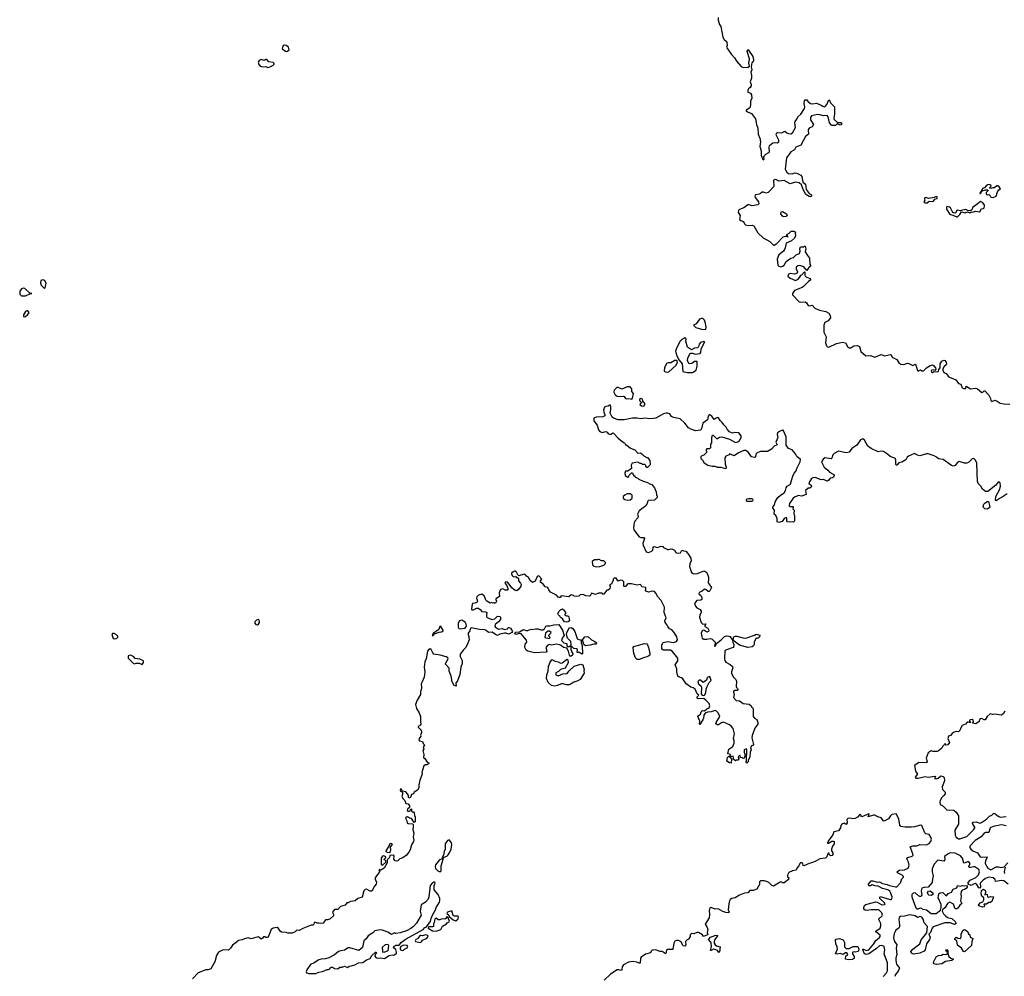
# Model space of a CAD drawing. Extents: x 2219101 to 2444320, y 201258 to 358766.
# Tile 246 of 256: x 2358909 to 2371901, y 229918 to 242536. Entities that reach past the tile are written whole.
import ezdxf

# ---------------------------------------------------------------- set-up
doc = ezdxf.new("R2010")
doc.units = 0

msp = doc.modelspace()

# ---------------------------------------------------------------- linework, layer by layer
at = {"layer": '0CON10XD'}
for points in [[(2368126, 242566), (2368125, 242530), (2368141, 242475), (2368159, 242445), (2368185, 242305), (2368205, 242274), (2368239, 242245), (2368243, 242195), (2368237, 242175), (2368241, 242165), (2368301, 242075), (2368343, 242035), (2368374, 241984), (2368430, 241920), (2368456, 241904), (2368520, 241910), (2368537, 241925), (2368532, 241965), (2368538, 242018), (2368510, 242115), (2368515, 242142), (2368526, 242135), (2368581, 242051), (2368594, 242005), (2368593, 241995), (2368572, 241968), (2368559, 241915), (2368570, 241875), (2368558, 241845), (2368566, 241805), (2368566, 241765), (2368549, 241715), (2368562, 241682), (2368561, 241665), (2368549, 241641), (2368524, 241625), (2368516, 241605), (2368519, 241579), (2368553, 241565), (2368565, 241547), (2368569, 241495), (2368551, 241465), (2368552, 241415), (2368542, 241375), (2368494, 241345), (2368497, 241335), (2368512, 241322), (2368565, 241301), (2368618, 241228), (2368632, 241152), (2368651, 241105), (2368654, 241025), (2368675, 240975), (2368684, 240924), (2368676, 240864), (2368691, 240805), (2368693, 240743), (2368715, 240690), (2368725, 240687), (2368731, 240695), (2368728, 240725), (2368737, 240745), (2368755, 240764), (2368795, 240785), (2368802, 240795), (2368798, 240852), (2368805, 240875), (2368845, 240913), (2368865, 240918), (2368905, 240912), (2368924, 240925), (2368926, 240945), (2368895, 241008), (2368892, 241028), (2368898, 241042), (2368915, 241048), (2368966, 241044), (2369005, 241067), (2369031, 241045), (2369055, 241035), (2369085, 241032), (2369105, 241042), (2369147, 241115), (2369139, 241175), (2369142, 241195), (2369164, 241225), (2369176, 241254), (2369215, 241290), (2369263, 241365), (2369268, 241385), (2369262, 241425), (2369264, 241465), (2369275, 241481), (2369295, 241479), (2369315, 241451), (2369345, 241433), (2369375, 241426), (2369425, 241436), (2369485, 241410), (2369505, 241395), (2369525, 241388), (2369537, 241393), (2369561, 241419), (2369585, 241480), (2369593, 241473), (2369608, 241438), (2369659, 241389), (2369660, 241295), (2369653, 241235), (2369658, 241218), (2369700, 241180), (2369745, 241180), (2369751, 241175), (2369752, 241155), (2369735, 241147), (2369695, 241162), (2369675, 241140), (2369625, 241141), (2369595, 241175), (2369579, 241255), (2369565, 241273), (2369515, 241268), (2369465, 241283), (2369435, 241285), (2369355, 241266), (2369345, 241245), (2369346, 241215), (2369382, 241155), (2369365, 241123), (2369325, 241104), (2369311, 241085), (2369318, 241025), (2369277, 240995), (2369218, 240882), (2369149, 240855), (2369131, 240819), (2369085, 240795), (2369026, 240715), (2369008, 240565), (2369032, 240525), (2369055, 240507), (2369105, 240504), (2369135, 240518), (2369165, 240512), (2369216, 240486), (2369228, 240468), (2369242, 240392), (2369277, 240365), (2369288, 240295), (2369325, 240245), (2369358, 240225), (2369355, 240207), (2369345, 240201), (2369325, 240202), (2369282, 240232), (2369248, 240295), (2369227, 240357), (2369193, 240383), (2369145, 240391), (2369075, 240372), (2368995, 240414), (2368925, 240407), (2368885, 240429), (2368865, 240426), (2368857, 240415), (2368859, 240335), (2368785, 240256), (2368755, 240246), (2368725, 240262), (2368705, 240262), (2368685, 240243), (2368667, 240237)], [(2362435, 242118), (2362445, 242122), (2362463, 242137), (2362455, 242176), (2362425, 242198), (2362405, 242200), (2362386, 242194), (2362374, 242154), (2362415, 242123), (2362435, 242118)], [(2362185, 241906), (2362215, 241913), (2362253, 241935), (2362265, 241950), (2362265, 241960), (2362252, 241972), (2362195, 241980), (2362172, 242012), (2362158, 242012), (2362135, 242000), (2362095, 242010), (2362071, 241999), (2362060, 241985), (2362057, 241975), (2362064, 241945), (2362083, 241925), (2362115, 241916), (2362155, 241917), (2362185, 241906)], [(2371755, 240190), (2371795, 240210), (2371812, 240265), (2371830, 240290), (2371852, 240305), (2371835, 240332), (2371816, 240346), (2371802, 240345), (2371770, 240320), (2371751, 240319), (2371725, 240308), (2371710, 240315), (2371710, 240325), (2371728, 240342), (2371723, 240355), (2371705, 240361), (2371685, 240358), (2371661, 240345), (2371640, 240320), (2371615, 240309), (2371602, 240278), (2371595, 240276), (2371581, 240255), (2371580, 240245), (2371585, 240242), (2371611, 240279), (2371655, 240292), (2371685, 240290), (2371688, 240282), (2371664, 240256), (2371660, 240245), (2371665, 240232), (2371675, 240228), (2371695, 240232), (2371711, 240221), (2371724, 240194), (2371755, 240190)], [(2368667, 240237), (2368618, 240225), (2368610, 240210), (2368613, 240193), (2368658, 240135), (2368662, 240108), (2368650, 240095), (2368575, 240083), (2368536, 240096), (2368515, 240094), (2368464, 240055), (2368405, 240031), (2368392, 240018), (2368390, 239995), (2368414, 239954), (2368409, 239899), (2368425, 239887), (2368460, 239875), (2368471, 239845), (2368485, 239831), (2368515, 239821), (2368575, 239826), (2368598, 239818), (2368650, 239725), (2368721, 239661), (2368809, 239609), (2368855, 239561), (2368865, 239560), (2368898, 239582), (2368985, 239670), (2369015, 239680), (2369048, 239672), (2369032, 239692), (2369030, 239705), (2369061, 239719), (2369090, 239745), (2369125, 239748), (2369135, 239742), (2369147, 239725), (2369142, 239715), (2369148, 239685), (2369134, 239656), (2369095, 239618), (2369025, 239588), (2369008, 239528), (2369003, 239505), (2368988, 239482), (2368927, 239433), (2368905, 239378), (2368915, 239298), (2368924, 239284), (2368948, 239278), (2368973, 239285), (2368995, 239300), (2369024, 239346), (2369040, 239360), (2369085, 239389), (2369119, 239401), (2369156, 239434), (2369198, 239452), (2369208, 239485), (2369203, 239515), (2369212, 239538), (2369252, 239538), (2369265, 239550), (2369275, 239550), (2369283, 239515), (2369273, 239475), (2369303, 239425), (2369332, 239392), (2369336, 239306), (2369350, 239285), (2369324, 239266), (2369295, 239230), (2369256, 239276), (2369205, 239294), (2369175, 239291), (2369153, 239273), (2369154, 239244), (2369172, 239215), (2369166, 239194), (2369135, 239178), (2369075, 239190), (2369048, 239175), (2369047, 239155), (2369075, 239127), (2369145, 239097), (2369182, 239115), (2369210, 239155), (2369212, 239168), (2369228, 239172), (2369265, 239210), (2369270, 239205), (2369268, 239168), (2369277, 239147), (2369335, 239124), (2369347, 239105), (2369316, 239085), (2369250, 239015), (2369235, 239004), (2369133, 238965), (2369108, 238925), (2369106, 238905), (2369196, 238816), (2369215, 238810), (2369275, 238813), (2369292, 238802), (2369315, 238767), (2369334, 238764), (2369365, 238770), (2369403, 238733), (2369463, 238703), (2369545, 238686), (2369588, 238665), (2369604, 238634), (2369606, 238604), (2369578, 238562), (2369535, 238540), (2369522, 238508), (2369520, 238415), (2369551, 238351), (2369544, 238274), (2369555, 238234), (2369569, 238219), (2369585, 238217), (2369685, 238267), (2369765, 238281), (2369805, 238272), (2369830, 238225), (2369855, 238210), (2369875, 238210), (2369915, 238236), (2369963, 238237), (2369990, 238225), (2370010, 238160), (2370075, 238104), (2370135, 238106), (2370195, 238084), (2370275, 238119), (2370325, 238104), (2370395, 238122), (2370408, 238115), (2370423, 238083), (2370485, 238052), (2370508, 238008), (2370535, 237992), (2370575, 237988), (2370624, 238004), (2370643, 238003), (2370695, 237977), (2370725, 237992), (2370735, 237980), (2370755, 237908), (2370765, 237900), (2370795, 237918), (2370815, 237903), (2370835, 237906), (2370873, 237945), (2370923, 237975), (2370952, 237982), (2370966, 237976), (2370993, 237945), (2370997, 237925), (2370985, 237910), (2370965, 237917), (2370945, 237913), (2370937, 237905), (2370942, 237885), (2370955, 237884), (2370975, 237894), (2371025, 237890), (2371035, 237900), (2371038, 237922), (2371056, 237944), (2371054, 237995), (2371075, 238032), (2371105, 238047), (2371115, 238043), (2371135, 238017), (2371140, 237995), (2371135, 237984), (2371107, 237963), (2371088, 237932), (2371088, 237915), (2371102, 237882), (2371135, 237871), (2371160, 237835), (2371179, 237819), (2371260, 237785), (2371295, 237738), (2371329, 237729), (2371345, 237682), (2371365, 237673), (2371387, 237673), (2371397, 237683), (2371393, 237697), (2371405, 237700), (2371455, 237667), (2371525, 237676), (2371546, 237666), (2371605, 237617), (2371618, 237622), (2371635, 237642), (2371645, 237642), (2371699, 237585), (2371720, 237540), (2371724, 237514), (2371735, 237502), (2371775, 237517), (2371807, 237505), (2371845, 237480), (2371895, 237468), (2371974, 237464)], [(2370885, 240119), (2370908, 240142), (2370955, 240139), (2370965, 240144), (2370985, 240171), (2371015, 240178), (2371015, 240200), (2371004, 240206), (2370975, 240189), (2370905, 240176), (2370865, 240190), (2370854, 240186), (2370849, 240175), (2370851, 240155), (2370838, 240135), (2370842, 240125), (2370855, 240120), (2370885, 240119)], [(2371275, 239934), (2371285, 239936), (2371314, 239965), (2371335, 240000), (2371385, 239989), (2371415, 240000), (2371445, 239988), (2371465, 240000), (2371485, 239998), (2371515, 240011), (2371577, 240003), (2371587, 240013), (2371595, 240043), (2371625, 240046), (2371635, 240054), (2371641, 240075), (2371638, 240095), (2371613, 240123), (2371585, 240140), (2371523, 240087), (2371487, 240065), (2371471, 240029), (2371460, 240020), (2371425, 240017), (2371395, 240031), (2371348, 240025), (2371325, 240016), (2371285, 240024), (2371271, 240015), (2371260, 239990), (2371245, 239984), (2371223, 239993), (2371192, 240055), (2371178, 240065), (2371145, 240073), (2371139, 240065), (2371140, 240035), (2371179, 239975), (2371190, 239965), (2371220, 239960), (2371275, 239934)], [(2368988, 239938), (2368974, 239944), (2368954, 239975), (2368957, 240003), (2368975, 240008), (2369026, 239976), (2369037, 239955), (2369025, 239941), (2368988, 239938)], [(2359235, 238992), (2359245, 239002), (2359258, 239055), (2359239, 239095), (2359215, 239106), (2359190, 239095), (2359182, 239065), (2359192, 239035), (2359235, 238992)], [(2358933, 238893), (2358985, 238894), (2359045, 238922), (2359070, 238925), (2359045, 238930), (2358975, 238990), (2358955, 238997), (2358935, 238984), (2358913, 238955), (2358909, 238915), (2358933, 238893)], [(2358975, 238618), (2358985, 238623), (2359015, 238647), (2359034, 238675), (2359018, 238695), (2359005, 238696), (2358987, 238685), (2358960, 238645), (2358961, 238621), (2358975, 238618)], [(2367955, 238449), (2367964, 238456), (2367968, 238475), (2367958, 238535), (2367945, 238573), (2367925, 238596), (2367906, 238596), (2367880, 238585), (2367836, 238524), (2367802, 238505), (2367832, 238475), (2367905, 238453), (2367955, 238449)], [(2367785, 237881), (2367837, 237915), (2367848, 237968), (2367847, 238027), (2367815, 238026), (2367778, 238002), (2367745, 237999), (2367719, 238035), (2367724, 238075), (2367757, 238133), (2367765, 238138), (2367785, 238139), (2367825, 238126), (2367888, 238135), (2367896, 238145), (2367903, 238195), (2367948, 238285), (2367935, 238290), (2367893, 238277), (2367876, 238255), (2367865, 238220), (2367855, 238208), (2367815, 238202), (2367775, 238182), (2367723, 238215), (2367701, 238295), (2367702, 238325), (2367685, 238342), (2367645, 238320), (2367625, 238296), (2367576, 238205), (2367564, 238165), (2367567, 238147), (2367581, 238101), (2367610, 238045), (2367649, 237995), (2367660, 237895), (2367715, 237882), (2367785, 237881)], [(2367455, 237886), (2367475, 237892), (2367569, 237975), (2367587, 238015), (2367585, 238040), (2367555, 238042), (2367500, 238010), (2367465, 238012), (2367445, 238000), (2367416, 237945), (2367414, 237905), (2367425, 237890), (2367455, 237886)], [(2366985, 237532), (2366997, 237543), (2367007, 237605), (2366985, 237630), (2366987, 237665), (2366965, 237694), (2366924, 237694), (2366855, 237664), (2366805, 237684), (2366787, 237683), (2366755, 237650), (2366751, 237625), (2366756, 237606), (2366765, 237590), (2366795, 237570), (2366825, 237566), (2366875, 237572), (2366886, 237565), (2366901, 237541), (2366914, 237534), (2366945, 237539), (2366985, 237532)], [(2367145, 237440), (2367160, 237455), (2367158, 237475), (2367145, 237490), (2367132, 237492), (2367132, 237515), (2367125, 237532), (2367105, 237540), (2367088, 237525), (2367088, 237515), (2367100, 237505), (2367110, 237485), (2367092, 237462), (2367113, 237443), (2367145, 237440)], [(2368971, 235919), (2368924, 235904), (2368902, 235912), (2368902, 235955), (2368887, 235995), (2368864, 236015), (2368871, 236065), (2368848, 236095), (2368848, 236105), (2368865, 236128), (2368880, 236185), (2368912, 236235), (2368948, 236265), (2368996, 236295), (2369016, 236325), (2369021, 236359), (2369036, 236384), (2369069, 236401), (2369081, 236415), (2369111, 236515), (2369130, 236555), (2369156, 236585), (2369162, 236615), (2369207, 236705), (2369211, 236735), (2369162, 236775), (2369148, 236808), (2369102, 236862), (2369052, 236882), (2369021, 236925), (2369022, 237035), (2368985, 237122), (2368975, 237123), (2368937, 237105), (2368909, 237085), (2368906, 237065), (2368914, 237024), (2368887, 236965), (2368902, 236928), (2368865, 236912), (2368829, 236871), (2368775, 236842), (2368685, 236842), (2368640, 236825), (2368622, 236805), (2368620, 236765), (2368605, 236760), (2368565, 236770), (2368526, 236826), (2368492, 236852), (2368465, 236852), (2368395, 236822), (2368335, 236782), (2368275, 236810), (2368270, 236795), (2368225, 236778), (2368214, 236756), (2368216, 236675), (2368232, 236635), (2368225, 236610), (2368165, 236630), (2368115, 236630), (2368085, 236642), (2368045, 236642), (2367990, 236655), (2367942, 236685), (2367930, 236715), (2367900, 236745), (2367900, 236775), (2367913, 236787), (2367940, 236795), (2367980, 236835), (2367973, 236843), (2367972, 236865), (2367982, 236878), (2368015, 236880), (2368030, 236895), (2368030, 236935), (2368040, 236955), (2368040, 237025), (2368050, 237055), (2368060, 237055), (2368103, 237013), (2368117, 237013), (2368141, 237029), (2368175, 237032), (2368275, 237002), (2368355, 236960), (2368384, 236966), (2368406, 236984), (2368428, 237025), (2368428, 237045), (2368400, 237085), (2368345, 237090), (2368315, 237083), (2368275, 237100), (2368243, 237133), (2368233, 237163), (2368201, 237191), (2368178, 237225), (2368151, 237251), (2368130, 237285), (2368115, 237290), (2368090, 237275), (2368073, 237263), (2368043, 237305), (2368016, 237326), (2368005, 237323), (2367993, 237307), (2367983, 237257), (2367924, 237216), (2367912, 237155), (2367896, 237124), (2367825, 237113), (2367765, 237133), (2367735, 237152), (2367686, 237216), (2367625, 237272), (2367535, 237287), (2367512, 237302), (2367486, 237336), (2367455, 237348), (2367435, 237348), (2367404, 237336), (2367305, 237282), (2367266, 237274), (2367215, 237270), (2367165, 237280), (2367095, 237272), (2367055, 237282), (2366995, 237282), (2366884, 237256), (2366805, 237260), (2366745, 237282), (2366728, 237295), (2366700, 237345), (2366710, 237395), (2366710, 237435), (2366705, 237450), (2366695, 237452), (2366675, 237438), (2366645, 237433), (2366626, 237424), (2366613, 237385), (2366623, 237343), (2366630, 237335), (2366628, 237312), (2366603, 237297), (2366515, 237294), (2366485, 237280), (2366486, 237245), (2366530, 237190), (2366546, 237125), (2366565, 237104), (2366595, 237091), (2366645, 237104), (2366660, 237095), (2366675, 237072), (2366695, 237067), (2366715, 237068), (2366735, 237087), (2366745, 237082), (2366808, 237015), (2366875, 236960), (2366890, 236955), (2366905, 236930), (2366915, 236930), (2366970, 236885), (2367025, 236862), (2367065, 236820), (2367095, 236822), (2367119, 236809), (2367143, 236783), (2367185, 236760), (2367195, 236760), (2367222, 236722), (2367230, 236665), (2367195, 236630), (2367185, 236630), (2367170, 236645), (2367170, 236655), (2367158, 236668), (2367125, 236670), (2367115, 236680), (2367095, 236680), (2367065, 236700), (2366990, 236685), (2366978, 236662), (2366980, 236615), (2366935, 236580), (2366905, 236580), (2366892, 236555), (2366900, 236525), (2366935, 236500), (2366948, 236512), (2366952, 236528), (2366982, 236558), (2366997, 236557), (2367002, 236532), (2367015, 236520), (2367025, 236520), (2367032, 236502), (2367065, 236490), (2367080, 236475), (2367135, 236448), (2367195, 236432), (2367223, 236413), (2367250, 236405), (2367285, 236360), (2367307, 236307), (2367310, 236265), (2367320, 236255), (2367320, 236235), (2367285, 236200), (2367204, 236196), (2367193, 236177), (2367190, 236155), (2367172, 236125), (2367085, 236058), (2367062, 236015), (2367070, 235985), (2367066, 235965), (2367028, 235922), (2367019, 235901), (2367007, 235835), (2367015, 235805), (2367085, 235717), (2367105, 235708), (2367144, 235704), (2367153, 235695), (2367133, 235625), (2367134, 235606), (2367175, 235517), (2367205, 235506), (2367252, 235525), (2367263, 235537), (2367267, 235575), (2367275, 235588), (2367325, 235576), (2367375, 235591), (2367395, 235586), (2367405, 235574), (2367455, 235548), (2367475, 235546), (2367505, 235558), (2367525, 235554), (2367548, 235538), (2367569, 235509), (2367585, 235500), (2367627, 235505), (2367645, 235540), (2367668, 235528), (2367697, 235527), (2367727, 235497), (2367765, 235432), (2367768, 235395), (2367751, 235365), (2367748, 235325), (2367774, 235245), (2367795, 235230), (2367825, 235225), (2367851, 235229), (2367935, 235266), (2367962, 235255), (2367974, 235244), (2367997, 235185), (2367998, 235135), (2367990, 235115), (2368012, 235082), (2368038, 235045), (2368016, 235004), (2368005, 234992), (2367995, 234992), (2367961, 235021), (2367945, 235023), (2367914, 234996), (2367875, 234982), (2367872, 234962), (2367895, 234942), (2367910, 234915), (2367912, 234888), (2367899, 234881), (2367842, 234875), (2367814, 234835), (2367825, 234800), (2367845, 234780), (2367887, 234757), (2367903, 234735), (2367900, 234715), (2367882, 234685), (2367878, 234655), (2367903, 234585), (2367925, 234564), (2367959, 234569), (2367962, 234565), (2367950, 234545), (2367950, 234530), (2367990, 234510), (2368002, 234485), (2368000, 234465), (2367975, 234458), (2367935, 234482), (2367915, 234477), (2367900, 234445), (2367908, 234395), (2367915, 234379), (2367935, 234366), (2367975, 234364), (2368025, 234374), (2368046, 234366), (2368084, 234325), (2368087, 234303), (2368078, 234275), (2368085, 234268), (2368109, 234311), (2368164, 234355), (2368209, 234401), (2368235, 234411), (2368266, 234406), (2368279, 234399), (2368311, 234361), (2368319, 234325), (2368333, 234295), (2368327, 234255), (2368295, 234245), (2368212, 234215), (2368210, 234100), (2368212, 234082), (2368225, 234061), (2368285, 234033), (2368314, 234005), (2368319, 233985), (2368302, 233935), (2368302, 233915), (2368325, 233870), (2368358, 233835), (2368369, 233809), (2368361, 233741), (2368367, 233727), (2368382, 233715), (2368388, 233695), (2368375, 233688), (2368345, 233688), (2368330, 233675), (2368326, 233665), (2368338, 233635), (2368328, 233595), (2368365, 233554), (2368405, 233550), (2368455, 233518), (2368535, 233507), (2368560, 233485), (2368565, 233472), (2368580, 233465), (2368588, 233445), (2368589, 233345), (2368605, 233322), (2368636, 233306), (2368650, 233265), (2368650, 233245), (2368610, 233190), (2368576, 233095), (2368571, 233065), (2368592, 232975), (2368585, 232962), (2368565, 232958), (2368553, 232937), (2368561, 232905), (2368547, 232875), (2368544, 232815), (2368520, 232765), (2368520, 232745), (2368505, 232728), (2368498, 232728), (2368492, 232745), (2368500, 232755), (2368502, 232905), (2368498, 232918), (2368470, 232905), (2368470, 232875), (2368480, 232835), (2368470, 232795), (2368455, 232790), (2368448, 232798), (2368422, 232802), (2368415, 232830), (2368405, 232830), (2368390, 232815), (2368400, 232785), (2368385, 232770), (2368363, 232767), (2368355, 232760), (2368320, 232785), (2368330, 232795), (2368325, 232820), (2368303, 232817), (2368295, 232810), (2368280, 232825), (2368290, 232835), (2368290, 232845), (2368253, 232853), (2368268, 232915), (2368319, 232951), (2368336, 232995), (2368338, 233025), (2368329, 233055), (2368342, 233115), (2368322, 233185), (2368298, 233218), (2368275, 233235), (2368195, 233269), (2368169, 233261), (2368130, 233235), (2368115, 233234), (2368102, 233242), (2368097, 233255), (2368100, 233265), (2368148, 233345), (2368124, 233395), (2368105, 233414), (2368085, 233422), (2368035, 233406), (2367985, 233402), (2367952, 233388), (2367936, 233364), (2367934, 233325), (2367925, 233303), (2367885, 233238), (2367878, 233245), (2367882, 233282), (2367858, 233345), (2367864, 233356), (2367892, 233375), (2367903, 233407), (2367918, 233422), (2367945, 233418), (2367976, 233444), (2368005, 233458), (2368016, 233485), (2368007, 233515), (2367965, 233561), (2367935, 233581), (2367867, 233577), (2367850, 233585), (2367850, 233605), (2367870, 233625), (2367847, 233645), (2367822, 233705), (2367795, 233723), (2367765, 233733), (2367703, 233775), (2367660, 233840), (2367643, 233853), (2367612, 233862), (2367595, 233877), (2367581, 233935), (2367579, 233975), (2367560, 234025), (2367592, 234078), (2367593, 234115), (2367518, 234208), (2367495, 234220), (2367405, 234220), (2367381, 234235), (2367381, 234289), (2367401, 234319), (2367455, 234334), (2367535, 234320), (2367575, 234336), (2367588, 234355), (2367579, 234395), (2367545, 234451), (2367515, 234488), (2367485, 234500), (2367460, 234530), (2367444, 234564), (2367426, 234586), (2367424, 234605)], [(2371938, 236282), (2371875, 236236), (2371845, 236224), (2371795, 236190), (2371787, 236205), (2371791, 236245), (2371842, 236345), (2371852, 236385), (2371846, 236425), (2371835, 236438), (2371825, 236440), (2371815, 236432), (2371789, 236395), (2371685, 236311), (2371655, 236313), (2371612, 236345), (2371591, 236381), (2371562, 236415), (2371548, 236445), (2371538, 236685), (2371521, 236725), (2371505, 236742), (2371495, 236747), (2371475, 236742), (2371428, 236695), (2371405, 236687), (2371375, 236687), (2371305, 236708), (2371281, 236689), (2371255, 236656), (2371225, 236647), (2371205, 236654), (2371095, 236737), (2371035, 236744), (2371005, 236764), (2370975, 236783), (2370895, 236810), (2370875, 236811), (2370785, 236784), (2370755, 236790), (2370715, 236812), (2370635, 236778), (2370620, 236765), (2370601, 236729), (2370549, 236701), (2370511, 236689), (2370485, 236658), (2370475, 236662), (2370471, 236675), (2370472, 236725), (2370465, 236747), (2370394, 236775), (2370362, 236805), (2370305, 236841), (2370275, 236847), (2370235, 236838), (2370145, 236878), (2370102, 236912), (2370055, 236992), (2370033, 237007), (2370005, 236995), (2369955, 236926), (2369891, 236879), (2369855, 236830), (2369816, 236824), (2369715, 236843), (2369658, 236812), (2369639, 236795), (2369627, 236753), (2369618, 236745), (2369535, 236756), (2369511, 236739), (2369490, 236705), (2369523, 236633), (2369573, 236595), (2369596, 236566), (2369653, 236535), (2369658, 236525), (2369646, 236504), (2369635, 236494), (2369602, 236488), (2369585, 236463), (2369565, 236450), (2369515, 236472), (2369485, 236466), (2369405, 236499), (2369376, 236494), (2369357, 236483), (2369323, 236425), (2369325, 236412), (2369352, 236395), (2369357, 236375), (2369335, 236358), (2369313, 236357), (2369280, 236325), (2369286, 236274), (2369223, 236253), (2369185, 236260), (2369135, 236238), (2369117, 236223), (2369066, 236155), (2369064, 236124), (2369075, 236114), (2369116, 236116), (2369110, 236085), (2369130, 236065), (2369122, 236015), (2369133, 235995), (2369133, 235925), (2369125, 235908), (2369103, 235913), (2369065, 235907), (2369042, 235912), (2369033, 235925), (2369032, 235962), (2369025, 235970), (2368998, 235955), (2368971, 235919)], [(2366935, 236200), (2366965, 236202), (2366990, 236225), (2366992, 236235), (2366992, 236265), (2366965, 236282), (2366925, 236282), (2366892, 236265), (2366872, 236245), (2366872, 236225), (2366895, 236208), (2366935, 236200)], [(2368503, 236183), (2368498, 236205), (2368502, 236215), (2368525, 236222), (2368565, 236220), (2368578, 236215), (2368585, 236200), (2368575, 236183), (2368503, 236183)], [(2371675, 236080), (2371646, 236086), (2371625, 236103), (2371622, 236115), (2371632, 236145), (2371645, 236158), (2371675, 236180), (2371692, 236182), (2371709, 236111), (2371703, 236097), (2371675, 236080)], [(2366515, 235318), (2366565, 235322), (2366615, 235340), (2366640, 235365), (2366638, 235378), (2366618, 235398), (2366585, 235400), (2366555, 235418), (2366545, 235418), (2366535, 235410), (2366495, 235410), (2366462, 235388), (2366468, 235345), (2366485, 235328), (2366515, 235318)], [(2367424, 234605), (2367438, 234645), (2367411, 234715), (2367417, 234787), (2367375, 234875), (2367328, 234925), (2367303, 234973), (2367285, 234993), (2367260, 235000), (2367207, 234987), (2367175, 235000), (2367162, 235015), (2367170, 235025), (2367170, 235045), (2367120, 235055), (2367103, 235083), (2367095, 235087), (2367055, 235079), (2366984, 235096), (2366937, 235093), (2366924, 235086), (2366905, 235060), (2366885, 235060), (2366880, 235065), (2366882, 235122), (2366865, 235140), (2366838, 235142), (2366805, 235130), (2366778, 235168), (2366755, 235170), (2366740, 235155), (2366740, 235135), (2366730, 235125), (2366718, 235092), (2366702, 235088), (2366690, 235075), (2366700, 235065), (2366695, 235030), (2366675, 235010), (2366655, 235010), (2366615, 234960), (2366605, 234960), (2366595, 234970), (2366545, 234972), (2366505, 234952), (2366455, 234970), (2366438, 234935), (2366425, 234930), (2366378, 234938), (2366345, 234952), (2366305, 234950), (2366285, 234930), (2366255, 234928), (2366225, 234930), (2366215, 234940), (2366185, 234950), (2366155, 234922), (2366055, 234938), (2366040, 234915), (2366027, 234913), (2366015, 234918), (2365994, 234944), (2365914, 234984), (2365892, 235015), (2365878, 235048), (2365842, 235055), (2365820, 235085), (2365780, 235115), (2365780, 235135), (2365800, 235155), (2365765, 235197), (2365755, 235200), (2365737, 235193), (2365709, 235131), (2365675, 235112), (2365645, 235138), (2365625, 235178), (2365598, 235195), (2365584, 235214), (2365565, 235221), (2365495, 235200), (2365482, 235212), (2365465, 235250), (2365445, 235268), (2365415, 235250), (2365405, 235250), (2365400, 235225), (2365408, 235205), (2365425, 235188), (2365455, 235190), (2365465, 235180), (2365478, 235178), (2365490, 235165), (2365493, 235133), (2365518, 235105), (2365526, 235085), (2365523, 235065), (2365496, 235024), (2365467, 235003), (2365445, 235008), (2365402, 235042), (2365382, 235075), (2365345, 235118), (2365318, 235122), (2365312, 235105), (2365338, 235075), (2365350, 235035), (2365350, 235015), (2365345, 235010), (2365315, 235011), (2365285, 235028), (2365255, 235018), (2365238, 234975), (2365242, 234928), (2365192, 234898), (2365190, 234885), (2365200, 234875), (2365200, 234865), (2365188, 234842), (2365175, 234840), (2365165, 234850), (2365155, 234842), (2365135, 234848), (2365115, 234842), (2365072, 234865), (2365058, 234878), (2365053, 234905), (2365038, 234935), (2365005, 234958), (2364964, 234946), (2364942, 234925), (2364938, 234905), (2364949, 234865), (2364940, 234850), (2364915, 234838), (2364886, 234834), (2364878, 234825), (2364870, 234765), (2364875, 234754), (2364896, 234754), (2364936, 234774), (2364965, 234776), (2364987, 234757), (2365005, 234728), (2365055, 234726), (2365075, 234718), (2365067, 234685), (2365069, 234659), (2365079, 234649), (2365140, 234625), (2365178, 234632), (2365215, 234668), (2365245, 234662), (2365253, 234653), (2365252, 234625), (2365228, 234595), (2365182, 234558), (2365180, 234535), (2365188, 234525), (2365225, 234499), (2365275, 234504), (2365305, 234494), (2365345, 234502), (2365355, 234518), (2365365, 234520), (2365385, 234512), (2365411, 234465), (2365405, 234451), (2365365, 234432), (2365325, 234446), (2365305, 234446), (2365245, 234430), (2365215, 234414), (2365188, 234425), (2365145, 234458), (2365095, 234451), (2365065, 234478), (2365045, 234487), (2364975, 234492), (2364867, 234513), (2364858, 234505), (2364849, 234475), (2364828, 234445), (2364826, 234425), (2364837, 234395), (2364841, 234355), (2364817, 234305), (2364794, 234255), (2364764, 234225), (2364722, 234165), (2364721, 234135), (2364747, 234085), (2364747, 234045), (2364729, 233995), (2364719, 233901), (2364688, 233815), (2364666, 233785), (2364670, 233745), (2364644, 233755), (2364614, 233804), (2364604, 233875), (2364574, 233945), (2364574, 233984), (2364528, 234035), (2364528, 234045), (2364561, 234105), (2364560, 234120), (2364535, 234134), (2364456, 234156), (2364375, 234168), (2364359, 234185), (2364340, 234230), (2364325, 234239), (2364305, 234226), (2364292, 234208), (2364274, 234105), (2364256, 234064), (2364247, 233995), (2364256, 233935), (2364245, 233865), (2364218, 233802), (2364208, 233775), (2364212, 233725), (2364197, 233667), (2364196, 233635), (2364155, 233560), (2364134, 233505), (2364145, 233452), (2364182, 233395), (2364196, 233345), (2364196, 233275), (2364204, 233245), (2364198, 233232), (2364166, 233215), (2364166, 233205), (2364208, 233165), (2364212, 233135), (2364200, 233095), (2364202, 233085), (2364179, 233055), (2364174, 233035), (2364184, 233024), (2364226, 233016), (2364235, 232990), (2364248, 232975), (2364250, 232965), (2364232, 232945), (2364240, 232915), (2364227, 232895), (2364240, 232845), (2364238, 232805), (2364253, 232793), (2364284, 232744), (2364305, 232740), (2364308, 232725), (2364285, 232708), (2364264, 232706), (2364240, 232695), (2364217, 232605), (2364220, 232585), (2364191, 232505), (2364178, 232442), (2364178, 232405), (2364158, 232375), (2364115, 232348), (2364106, 232324), (2364080, 232315), (2364068, 232275), (2364045, 232268), (2364038, 232275), (2364038, 232305), (2364026, 232325), (2364005, 232349), (2363983, 232357), (2363962, 232362), (2363945, 232388), (2363935, 232390), (2363928, 232375), (2363935, 232362), (2363960, 232345), (2363962, 232315), (2363952, 232288), (2363967, 232257), (2363991, 232235), (2364005, 232199), (2364035, 232192), (2364052, 232165), (2364052, 232145), (2364025, 232122), (2364023, 232105), (2364035, 232097), (2364053, 232097), (2364060, 232100), (2364065, 232120), (2364078, 232128), (2364078, 232098), (2364088, 232088), (2364105, 232086), (2364114, 232074), (2364120, 232035), (2364128, 232025), (2364127, 231955), (2364115, 231948), (2364081, 232001), (2364054, 232004), (2364025, 232020), (2364008, 232015), (2364001, 232005), (2364017, 231967), (2364021, 231941), (2364034, 231934), (2364095, 231928), (2364100, 231920), (2364103, 231895), (2364098, 231855), (2364111, 231805), (2364100, 231755), (2364109, 231715), (2364106, 231695), (2364080, 231650), (2364061, 231585), (2364046, 231555), (2364014, 231516), (2363965, 231479), (2363925, 231468), (2363898, 231442), (2363885, 231438), (2363865, 231442), (2363848, 231465), (2363849, 231509), (2363835, 231517), (2363795, 231510), (2363787, 231483), (2363760, 231455), (2363760, 231415), (2363720, 231345), (2363675, 231320), (2363665, 231320), (2363655, 231330), (2363650, 231315), (2363660, 231305), (2363654, 231285), (2363616, 231245), (2363601, 231215), (2363600, 231200), (2363618, 231158), (2363613, 231135), (2363589, 231105), (2363555, 231042), (2363535, 231043), (2363485, 231068), (2363468, 231065), (2363450, 231045), (2363429, 230961), (2363372, 230945), (2363335, 230912), (2363274, 230906), (2363245, 230889), (2363225, 230887), (2363203, 230857), (2363143, 230837), (2363105, 230800), (2363065, 230800), (2363037, 230765), (2363039, 230749), (2363052, 230735), (2363048, 230715), (2363008, 230675), (2362975, 230664), (2362945, 230662), (2362915, 230620), (2362875, 230613), (2362855, 230620), (2362835, 230618), (2362805, 230631), (2362793, 230625), (2362792, 230605), (2362775, 230592), (2362755, 230592), (2362645, 230550), (2362595, 230520), (2362565, 230528), (2362542, 230505), (2362505, 230486), (2362447, 230487), (2362425, 230497), (2362365, 230501), (2362344, 230514), (2362325, 230548), (2362305, 230563), (2362252, 230555), (2362229, 230535), (2362187, 230435), (2362175, 230428), (2362155, 230428), (2362145, 230437), (2362125, 230440), (2362110, 230415), (2362095, 230408), (2362066, 230436), (2362055, 230440), (2361965, 230413), (2361925, 230424), (2361876, 230414), (2361845, 230400), (2361795, 230392), (2361765, 230363), (2361715, 230330), (2361697, 230295), (2361665, 230261), (2361595, 230266), (2361534, 230236), (2361506, 230194), (2361482, 230108), (2361431, 230015), (2361396, 230004), (2361365, 230004), (2361265, 229964), (2361189, 229885)], [(2366125, 234588), (2366100, 234595), (2366072, 234635), (2366052, 234645), (2366018, 234685), (2366012, 234705), (2366026, 234734), (2366045, 234752), (2366073, 234767), (2366100, 234745), (2366100, 234735), (2366110, 234725), (2366110, 234705), (2366100, 234685), (2366125, 234672), (2366142, 234672), (2366155, 234660), (2366162, 234605), (2366145, 234592), (2366125, 234588)], [(2362045, 234552), (2362059, 234561), (2362074, 234585), (2362070, 234615), (2362055, 234624), (2362033, 234617), (2362010, 234595), (2362013, 234575), (2362025, 234558), (2362045, 234552)], [(2364365, 234414), (2364383, 234437), (2364445, 234458), (2364475, 234461), (2364497, 234475), (2364497, 234485), (2364470, 234525), (2364468, 234538), (2364455, 234530), (2364438, 234492), (2364365, 234441), (2364354, 234415), (2364365, 234414)], [(2364725, 234503), (2364778, 234512), (2364791, 234519), (2364804, 234536), (2364800, 234565), (2364789, 234589), (2364745, 234614), (2364711, 234609), (2364695, 234575), (2364693, 234523), (2364705, 234507), (2364725, 234503)], [(2366175, 234138), (2366163, 234153), (2366152, 234205), (2366128, 234248), (2366085, 234257), (2366055, 234283), (2366035, 234291), (2365988, 234298), (2365933, 234287), (2365895, 234293), (2365878, 234285), (2365850, 234255), (2365866, 234205), (2365856, 234194), (2365704, 234186), (2365615, 234206), (2365592, 234222), (2365576, 234255), (2365579, 234301), (2365600, 234325), (2365595, 234350), (2365525, 234434), (2365505, 234439), (2365455, 234427), (2365445, 234430), (2365444, 234445), (2365454, 234456), (2365505, 234461), (2365555, 234492), (2365591, 234481), (2365615, 234480), (2365655, 234498), (2365665, 234492), (2365715, 234503), (2365745, 234501), (2365784, 234486), (2365813, 234487), (2365835, 234500), (2365852, 234535), (2365865, 234540), (2365905, 234540), (2365956, 234554), (2366025, 234558), (2366073, 234485), (2366092, 234415), (2366065, 234378), (2366058, 234348), (2366090, 234315), (2366128, 234308), (2366130, 234275), (2366135, 234270), (2366165, 234270), (2366188, 234292), (2366180, 234335), (2366139, 234379), (2366124, 234425), (2366129, 234451), (2366155, 234502), (2366166, 234514), (2366185, 234517), (2366207, 234505), (2366234, 234465), (2366263, 234373), (2366275, 234364), (2366310, 234355), (2366320, 234345), (2366317, 234317), (2366331, 234281), (2366335, 234170), (2366325, 234168), (2366297, 234187), (2366265, 234190), (2366268, 234228), (2366257, 234237), (2366223, 234243), (2366195, 234270), (2366185, 234270), (2366180, 234265), (2366180, 234235), (2366193, 234193), (2366208, 234175), (2366202, 234155), (2366185, 234142), (2366175, 234138)], [(2360155, 234368), (2360185, 234372), (2360205, 234390), (2360202, 234405), (2360185, 234422), (2360155, 234438), (2360135, 234440), (2360123, 234425), (2360142, 234375), (2360155, 234368)], [(2365895, 234374), (2365910, 234385), (2365890, 234405), (2365893, 234417), (2365918, 234442), (2365920, 234455), (2365902, 234472), (2365878, 234472), (2365848, 234442), (2365838, 234388), (2365895, 234374)], [(2366375, 234279), (2366354, 234294), (2366337, 234355), (2366366, 234394), (2366405, 234398), (2366456, 234356), (2366500, 234335), (2366520, 234315), (2366515, 234300), (2366485, 234300), (2366435, 234284), (2366375, 234279)], [(2368515, 234254), (2368408, 234288), (2368338, 234338), (2368325, 234365), (2368334, 234396), (2368354, 234406), (2368374, 234406), (2368469, 234379), (2368506, 234384), (2368604, 234416), (2368625, 234432), (2368675, 234418), (2368670, 234395), (2368655, 234378), (2368635, 234380), (2368623, 234375), (2368600, 234325), (2368600, 234295), (2368590, 234275), (2368575, 234264), (2368515, 234254)], [(2367085, 234095), (2367055, 234096), (2367035, 234120), (2367014, 234175), (2367005, 234255), (2367015, 234267), (2367075, 234287), (2367155, 234307), (2367185, 234304), (2367195, 234291), (2367207, 234253), (2367225, 234175), (2367223, 234155), (2367199, 234135), (2367141, 234119), (2367085, 234095)], [(2360525, 234032), (2360543, 234057), (2360541, 234075), (2360533, 234085), (2360495, 234100), (2360435, 234112), (2360415, 234133), (2360375, 234153), (2360340, 234145), (2360340, 234115), (2360405, 234047), (2360425, 234041), (2360445, 234048), (2360485, 234048), (2360525, 234032)], [(2365966, 233746), (2365925, 233753), (2365882, 233795), (2365859, 233845), (2365863, 233895), (2365883, 233945), (2365888, 234005), (2365906, 234054), (2365933, 234097), (2365975, 234074), (2366015, 234066), (2366045, 234048), (2366065, 234051), (2366125, 234098), (2366135, 234100), (2366142, 234092), (2366147, 234055), (2366106, 233984), (2366046, 233964), (2366020, 233940), (2365985, 233920), (2365983, 233893), (2366015, 233880), (2366075, 233908), (2366135, 233914), (2366156, 233944), (2366225, 234010), (2366315, 234037), (2366338, 234025), (2366356, 233966), (2366353, 233945), (2366359, 233915), (2366306, 233835), (2366275, 233814), (2366223, 233797), (2366165, 233762), (2366125, 233762), (2366077, 233777), (2366055, 233774), (2366005, 233753), (2365966, 233746)], [(2367935, 233622), (2367945, 233628), (2367961, 233655), (2367966, 233704), (2367976, 233734), (2368007, 233793), (2368032, 233818), (2368015, 233872), (2367990, 233865), (2367980, 233855), (2367970, 233825), (2367927, 233793), (2367892, 233822), (2367875, 233822), (2367858, 233805), (2367864, 233774), (2367900, 233745), (2367907, 233727), (2367903, 233643), (2367915, 233628), (2367935, 233622)], [(2371910, 233415), (2371892, 233385), (2371865, 233362), (2371775, 233374), (2371745, 233370), (2371715, 233382), (2371674, 233345), (2371647, 233303), (2371635, 233300), (2371605, 233318), (2371586, 233315), (2371576, 233305), (2371569, 233281), (2371525, 233250), (2371480, 233255), (2371496, 233274), (2371492, 233295), (2371475, 233304), (2371455, 233302), (2371442, 233295), (2371441, 233285), (2371455, 233260), (2371425, 233272), (2371409, 233271), (2371387, 233243), (2371343, 233227), (2371326, 233194), (2371315, 233160), (2371297, 233143), (2371266, 233146), (2371241, 233139), (2371215, 233122), (2371190, 233095), (2371163, 233087), (2371158, 233055), (2371179, 233001), (2371155, 232972), (2371135, 232968), (2371115, 232990), (2371108, 232972), (2371088, 232955), (2371077, 232925), (2371035, 232894), (2371015, 232883), (2370964, 232884), (2370935, 232892), (2370895, 232866), (2370872, 232795), (2370883, 232745), (2370878, 232735), (2370775, 232738), (2370715, 232700), (2370729, 232625), (2370757, 232585), (2370727, 232545), (2370735, 232532), (2370765, 232530), (2370855, 232553), (2370895, 232544), (2370986, 232556), (2370992, 232545), (2370980, 232525), (2371003, 232523), (2371027, 232533), (2371065, 232562), (2371094, 232554), (2371109, 232539), (2371111, 232495), (2371082, 232415), (2371085, 232382), (2371121, 232345), (2371120, 232325), (2371101, 232299), (2371075, 232275), (2371053, 232235), (2371049, 232215), (2371055, 232185), (2371091, 232165), (2371144, 232114), (2371235, 232109), (2371265, 232085), (2371296, 232035), (2371298, 231925), (2371250, 231845), (2371255, 231780), (2371266, 231755), (2371295, 231730), (2371315, 231731), (2371405, 231762), (2371500, 231855), (2371514, 231875), (2371514, 231885), (2371484, 231925), (2371482, 231938), (2371489, 231951), (2371536, 231956), (2371575, 231940), (2371602, 231948), (2371665, 231992), (2371705, 232032), (2371735, 232043), (2371765, 232070), (2371777, 232067), (2371819, 232029), (2371845, 232016), (2371925, 232024)], [(2368295, 232730), (2368275, 232733), (2368242, 232755), (2368250, 232805), (2368265, 232820), (2368300, 232785), (2368295, 232730)], [(2370309, 229915), (2370311, 229925), (2370348, 229965), (2370358, 229992), (2370360, 230095), (2370317, 230215), (2370326, 230265), (2370315, 230310), (2370286, 230326), (2370255, 230322), (2370215, 230286), (2370113, 230215), (2370085, 230204), (2370055, 230216), (2370033, 230265), (2370035, 230278), (2370042, 230278), (2370085, 230258), (2370113, 230267), (2370181, 230345), (2370205, 230392), (2370255, 230430), (2370264, 230445), (2370261, 230461), (2370225, 230491), (2370208, 230505), (2370208, 230515), (2370261, 230555), (2370272, 230585), (2370271, 230615), (2370244, 230665), (2370247, 230675), (2370291, 230715), (2370294, 230726), (2370285, 230757), (2370245, 230796), (2370145, 230796), (2370085, 230786), (2370065, 230789), (2370048, 230805), (2370047, 230825), (2370058, 230852), (2370072, 230865), (2370205, 230899), (2370225, 230897), (2370285, 230861), (2370325, 230863), (2370327, 230875), (2370320, 230885), (2370260, 230945), (2370257, 230963), (2370265, 230970), (2370395, 230933), (2370408, 230932), (2370419, 230941), (2370421, 230965), (2370401, 231025), (2370391, 231041), (2370365, 231058), (2370295, 231076), (2370235, 231109), (2370195, 231110), (2370156, 231126), (2370135, 231112), (2370112, 231112), (2370110, 231135), (2370145, 231178), (2370165, 231178), (2370225, 231159), (2370255, 231163), (2370293, 231143), (2370355, 231131), (2370385, 231117), (2370465, 231097), (2370485, 231098), (2370530, 231150), (2370548, 231202), (2370571, 231225), (2370572, 231235), (2370555, 231252), (2370491, 231281), (2370486, 231295), (2370515, 231319), (2370585, 231322), (2370631, 231345), (2370643, 231365), (2370645, 231385), (2370637, 231425), (2370613, 231467), (2370627, 231483), (2370687, 231503), (2370698, 231515), (2370696, 231535), (2370658, 231625), (2370695, 231638), (2370745, 231638), (2370785, 231658), (2370875, 231652), (2370910, 231670), (2370932, 231695), (2370939, 231725), (2370932, 231755), (2370908, 231788), (2370865, 231799), (2370851, 231811), (2370815, 231909), (2370795, 231912), (2370715, 231888), (2370676, 231884), (2370595, 231884), (2370535, 231896), (2370523, 231913), (2370510, 231995), (2370475, 232060), (2370415, 232051), (2370398, 232035), (2370374, 231995), (2370315, 231966), (2370305, 231970), (2370278, 232008), (2370232, 232022), (2370192, 232042), (2370175, 232042), (2370105, 232022), (2370120, 232055), (2370115, 232062), (2370023, 232023), (2370014, 232024), (2370012, 232045), (2369995, 232051), (2369963, 232017), (2369935, 231998), (2369905, 231996), (2369865, 232006), (2369835, 231999), (2369823, 231985), (2369826, 231944), (2369815, 231922), (2369786, 231936), (2369757, 231925), (2369743, 231905), (2369740, 231875), (2369715, 231838), (2369654, 231825), (2369637, 231785), (2369584, 231715), (2369570, 231685), (2369570, 231675), (2369583, 231673), (2369625, 231699), (2369645, 231702), (2369658, 231698), (2369658, 231665), (2369636, 231634), (2369619, 231595), (2369622, 231575), (2369640, 231545), (2369639, 231525), (2369629, 231511), (2369609, 231509), (2369597, 231517), (2369585, 231540), (2369575, 231540), (2369560, 231495), (2369540, 231475), (2369465, 231467), (2369406, 231434), (2369355, 231413), (2369325, 231408), (2369255, 231373), (2369248, 231378), (2369242, 231405), (2369230, 231415), (2369214, 231416), (2369204, 231406), (2369192, 231375), (2369162, 231345), (2369155, 231320), (2369105, 231309), (2369060, 231285), (2369042, 231252), (2369042, 231232), (2369058, 231215), (2369054, 231196), (2368997, 231153), (2368975, 231150), (2368962, 231162), (2368945, 231160), (2368855, 231108), (2368835, 231117), (2368795, 231154), (2368765, 231169), (2368735, 231176), (2368684, 231176), (2368673, 231165), (2368669, 231131), (2368635, 231068), (2368589, 231051), (2368545, 231048), (2368515, 231018), (2368475, 231016), (2368405, 230987), (2368348, 230952), (2368305, 230944), (2368285, 230929), (2368275, 230912), (2368266, 230875), (2368256, 230795), (2368270, 230765), (2368266, 230754), (2368225, 230758), (2368185, 230772), (2368127, 230807), (2368084, 230804), (2368033, 230827), (2368015, 230820), (2368007, 230785), (2368013, 230735), (2368005, 230690), (2367952, 230605), (2367981, 230561), (2367989, 230535), (2367979, 230495), (2367988, 230475), (2367983, 230465), (2367933, 230443), (2367920, 230465), (2367865, 230496), (2367844, 230496), (2367805, 230480), (2367775, 230483), (2367757, 230465), (2367757, 230445), (2367733, 230407), (2367715, 230397), (2367696, 230375), (2367698, 230335), (2367685, 230314), (2367665, 230318), (2367635, 230377), (2367598, 230388), (2367575, 230388), (2367555, 230381), (2367539, 230355), (2367527, 230273), (2367455, 230273), (2367446, 230264), (2367435, 230218), (2367425, 230218), (2367385, 230246), (2367355, 230247), (2367305, 230266), (2367255, 230261), (2367241, 230249), (2367232, 230228), (2367165, 230210), (2367109, 230171), (2367101, 230155), (2367095, 230093), (2367085, 230089), (2367054, 230104), (2366995, 230111), (2366944, 230106), (2366875, 230067), (2366861, 230045), (2366854, 230006), (2366846, 229994), (2366815, 230004), (2366795, 230002), (2366705, 229944), (2366621, 229865)], [(2371925, 231904), (2371863, 231917), (2371755, 231895), (2371714, 231875), (2371696, 231814), (2371655, 231813), (2371636, 231805), (2371595, 231759), (2371515, 231708), (2371448, 231635), (2371446, 231615), (2371459, 231595), (2371485, 231573), (2371546, 231545), (2371582, 231492), (2371598, 231488), (2371673, 231493), (2371671, 231475), (2371654, 231445), (2371648, 231405), (2371683, 231345), (2371725, 231324), (2371795, 231361), (2371825, 231364), (2371843, 231357), (2371855, 231353), (2371899, 231361), (2371947, 231415)], [(2363785, 231552), (2363800, 231565), (2363806, 231584), (2363800, 231625), (2363830, 231655), (2363815, 231670), (2363792, 231665), (2363780, 231635), (2363740, 231575), (2363740, 231565), (2363756, 231556), (2363785, 231552)], [(2364445, 231301), (2364465, 231302), (2364470, 231315), (2364470, 231375), (2364500, 231475), (2364512, 231488), (2364545, 231502), (2364565, 231522), (2364586, 231554), (2364602, 231595), (2364613, 231655), (2364609, 231679), (2364575, 231720), (2364555, 231708), (2364524, 231665), (2364523, 231595), (2364510, 231565), (2364502, 231515), (2364482, 231485), (2364478, 231462), (2364450, 231455), (2364395, 231390), (2364390, 231365), (2364395, 231338), (2364425, 231309), (2364445, 231301)], [(2371493, 231135), (2371465, 231117), (2371455, 231118), (2371431, 231131), (2371424, 231144), (2371426, 231155), (2371449, 231185), (2371525, 231222), (2371562, 231255), (2371574, 231296), (2371565, 231326), (2371514, 231364), (2371495, 231364), (2371455, 231352), (2371437, 231355), (2371433, 231365), (2371452, 231405), (2371435, 231427), (2371415, 231429), (2371385, 231414), (2371365, 231411), (2371349, 231475), (2371325, 231505), (2371255, 231540), (2371185, 231545), (2371160, 231535), (2371114, 231496), (2371116, 231455), (2371105, 231438), (2371025, 231450), (2370975, 231395), (2370949, 231335), (2370950, 231295), (2370964, 231245), (2370952, 231205), (2370950, 231155), (2370895, 231092), (2370845, 231089), (2370815, 231079), (2370804, 231045), (2370814, 230985), (2370800, 230970), (2370785, 230970), (2370768, 230978), (2370725, 231019), (2370700, 231015), (2370682, 230995), (2370679, 230965), (2370735, 230819), (2370749, 230809), (2370765, 230807), (2370795, 230823), (2370824, 230804), (2370875, 230794), (2370935, 230748), (2371004, 230746), (2371058, 230792), (2371069, 230825), (2371067, 230867), (2371028, 230955), (2371036, 231005), (2371053, 231017), (2371092, 231022), (2371125, 230987), (2371139, 230981), (2371160, 231010), (2371205, 231028), (2371225, 231067), (2371276, 231084), (2371283, 231115), (2371325, 231109), (2371345, 231117), (2371375, 231112), (2371407, 231117), (2371412, 231112), (2371411, 231095), (2371397, 231075), (2371375, 231061), (2371346, 231054), (2371333, 231037), (2371328, 231005), (2371334, 230965), (2371324, 230915), (2371342, 230878), (2371315, 230856), (2371286, 230815), (2371273, 230807), (2371255, 230808), (2371248, 230815), (2371229, 230869), (2371184, 230896), (2371153, 230877), (2371120, 230825), (2371087, 230795), (2371083, 230775), (2371101, 230741), (2371124, 230715), (2371153, 230695), (2371209, 230679), (2371255, 230640), (2371264, 230615), (2371245, 230602), (2371185, 230623), (2371117, 230623), (2370961, 230569), (2370948, 230552), (2370928, 230495), (2370904, 230475), (2370921, 230435), (2370916, 230405), (2370874, 230345), (2370858, 230265), (2370845, 230250), (2370785, 230224), (2370705, 230211), (2370678, 230225), (2370670, 230245), (2370693, 230277), (2370786, 230345), (2370802, 230398), (2370827, 230425), (2370878, 230492), (2370887, 230575), (2370845, 230624), (2370832, 230672), (2370815, 230696), (2370793, 230707), (2370755, 230692), (2370725, 230714), (2370655, 230729), (2370585, 230710), (2370533, 230707), (2370515, 230693), (2370509, 230665), (2370520, 230595), (2370518, 230572), (2370510, 230555), (2370475, 230530), (2370455, 230502), (2370446, 230484), (2370439, 230425), (2370447, 230387), (2370484, 230335), (2370473, 230287), (2370483, 230205), (2370468, 230155), (2370468, 230128), (2370480, 230080), (2370519, 230025), (2370501, 229985), (2370465, 229942), (2370458, 229915)], [(2363695, 231382), (2363740, 231425), (2363740, 231445), (2363720, 231455), (2363720, 231465), (2363740, 231485), (2363740, 231495), (2363716, 231506), (2363695, 231503), (2363680, 231475), (2363680, 231395), (2363695, 231382)], [(2371911, 231359), (2371900, 231295), (2371902, 231275)], [(2362815, 229953), (2362855, 229973), (2362905, 229981), (2362965, 230007), (2362985, 230008), (2363000, 230015), (2363005, 230028), (2363025, 230037), (2363037, 230037), (2363065, 230020), (2363105, 230018), (2363135, 230038), (2363165, 230040), (2363195, 230053), (2363235, 230032), (2363255, 230052), (2363285, 230054), (2363333, 230067), (2363380, 230095), (2363435, 230102), (2363485, 230133), (2363535, 230152), (2363555, 230192), (2363605, 230238), (2363615, 230238), (2363618, 230225), (2363598, 230205), (2363597, 230185), (2363610, 230165), (2363626, 230156), (2363675, 230160), (2363724, 230154), (2363785, 230192), (2363825, 230203), (2363845, 230197), (2363855, 230200), (2363880, 230225), (2363881, 230235), (2363871, 230271), (2363840, 230295), (2363847, 230313), (2363871, 230329), (2363915, 230328), (2363945, 230368), (2364010, 230410), (2364235, 230537), (2364255, 230560), (2364273, 230567), (2364328, 230642), (2364345, 230700), (2364376, 230765), (2364397, 230793), (2364406, 230825), (2364450, 230895), (2364452, 230915), (2364453, 230945), (2364429, 230995), (2364377, 231057), (2364376, 231115), (2364390, 231145), (2364385, 231158), (2364375, 231158), (2364355, 231150), (2364326, 231115), (2364309, 230965), (2364300, 230935), (2364265, 230894), (2364205, 230862), (2364193, 230775), (2364206, 230724), (2364145, 230618), (2364105, 230574), (2364072, 230548), (2364015, 230519), (2363929, 230491), (2363874, 230484), (2363855, 230492), (2363815, 230468), (2363765, 230499), (2363698, 230528), (2363665, 230529), (2363595, 230516), (2363570, 230490), (2363508, 230452), (2363479, 230411), (2363448, 230385), (2363431, 230299), (2363385, 230260), (2363265, 230293), (2363245, 230293), (2363195, 230264), (2363145, 230256), (2363115, 230244), (2363065, 230202), (2362988, 230162), (2362945, 230148), (2362885, 230146), (2362855, 230134), (2362796, 230094), (2362746, 230074), (2362700, 230005), (2362690, 229975), (2362692, 229965), (2362725, 229953), (2362815, 229953)], [(2371954, 231134), (2371896, 231176), (2371865, 231182), (2371785, 231170), (2371779, 231195), (2371755, 231217), (2371695, 231224), (2371655, 231210), (2371622, 231188), (2371584, 231145), (2371586, 231094), (2371578, 231082), (2371565, 231086), (2371540, 231130), (2371515, 231141), (2371493, 231135)], [(2370935, 230985), (2370907, 230987), (2370895, 230996), (2370888, 231025), (2370899, 231041), (2370925, 231044), (2370958, 231018), (2370956, 230995), (2370935, 230985)], [(2371615, 230830), (2371566, 230846), (2371560, 230855), (2371581, 230885), (2371620, 230900), (2371630, 230925), (2371630, 230955), (2371605, 230973), (2371594, 231005), (2371599, 231051), (2371625, 231066), (2371640, 231060), (2371652, 231045), (2371654, 231025), (2371643, 230993), (2371665, 231001), (2371675, 230997), (2371680, 230970), (2371691, 230961), (2371725, 230972), (2371760, 230965), (2371735, 230903), (2371715, 230891), (2371695, 230890), (2371665, 230871), (2371635, 230870), (2371633, 230863), (2371640, 230855), (2371635, 230833), (2371615, 230830)], [(2364665, 230651), (2364697, 230675), (2364701, 230701), (2364685, 230711), (2364645, 230711), (2364630, 230720), (2364613, 230783), (2364555, 230766), (2364546, 230745), (2364570, 230725), (2364577, 230707), (2364631, 230661), (2364665, 230651)], [(2364405, 230514), (2364464, 230536), (2364490, 230580), (2364540, 230610), (2364550, 230625), (2364575, 230637), (2364581, 230645), (2364566, 230675), (2364565, 230700), (2364545, 230702), (2364530, 230680), (2364517, 230673), (2364485, 230677), (2364455, 230661), (2364433, 230663), (2364405, 230684), (2364385, 230678), (2364376, 230625), (2364368, 230615), (2364368, 230575), (2364355, 230569), (2364305, 230572), (2364298, 230555), (2364357, 230517), (2364405, 230514)], [(2371375, 230240), (2371364, 230244), (2371338, 230288), (2371285, 230327), (2371273, 230385), (2371250, 230405), (2371249, 230415), (2371265, 230436), (2371289, 230419), (2371323, 230417), (2371331, 230435), (2371334, 230475), (2371355, 230522), (2371374, 230536), (2371395, 230526), (2371418, 230505), (2371429, 230479), (2371446, 230465), (2371452, 230435), (2371487, 230415), (2371472, 230378), (2371470, 230325), (2371375, 230240)], [(2364195, 230362), (2364209, 230371), (2364225, 230396), (2364265, 230410), (2364286, 230424), (2364298, 230442), (2364295, 230456), (2364265, 230466), (2364225, 230450), (2364200, 230455), (2364184, 230446), (2364157, 230413), (2364136, 230404), (2364127, 230385), (2364130, 230375), (2364195, 230362)], [(2368135, 230230), (2368117, 230257), (2368095, 230269), (2368065, 230274), (2368035, 230258), (2368025, 230260), (2368037, 230313), (2368034, 230355), (2368029, 230369), (2367996, 230405), (2368025, 230433), (2368095, 230460), (2368122, 230455), (2368079, 230401), (2368072, 230378), (2368073, 230355), (2368085, 230335), (2368102, 230322), (2368152, 230305), (2368145, 230240), (2368135, 230230)], [(2369845, 230135), (2369804, 230145), (2369812, 230188), (2369830, 230195), (2369837, 230205), (2369825, 230226), (2369805, 230226), (2369775, 230204), (2369735, 230219), (2369695, 230210), (2369676, 230215), (2369699, 230275), (2369696, 230305), (2369678, 230345), (2369676, 230395), (2369681, 230409), (2369727, 230417), (2369775, 230399), (2369792, 230365), (2369794, 230305), (2369813, 230283), (2369856, 230284), (2369905, 230311), (2369965, 230309), (2369972, 230302), (2369980, 230265), (2369974, 230246), (2369935, 230237), (2369905, 230240), (2369896, 230234), (2369898, 230215), (2369918, 230178), (2369919, 230151), (2369895, 230139), (2369845, 230135)], [(2363715, 230233), (2363703, 230235), (2363699, 230245), (2363698, 230302), (2363734, 230336), (2363765, 230340), (2363777, 230325), (2363766, 230255), (2363715, 230233)], [(2363955, 230257), (2363975, 230261), (2363985, 230275), (2364021, 230295), (2364029, 230309), (2364024, 230324), (2363975, 230329), (2363937, 230313), (2363929, 230291), (2363931, 230271), (2363955, 230257)], [(2371005, 230074), (2370975, 230084), (2370967, 230095), (2370971, 230115), (2371003, 230175), (2371035, 230191), (2371074, 230196), (2371095, 230208), (2371126, 230204), (2371150, 230215), (2371150, 230235), (2371130, 230255), (2371135, 230268), (2371145, 230272), (2371157, 230255), (2371158, 230218), (2371169, 230179), (2371195, 230158), (2371230, 230145), (2371210, 230125), (2371125, 230113), (2371075, 230082), (2371005, 230074)]]:
    msp.add_lwpolyline(points, dxfattribs=at)

doc.saveas('drawing.dxf')
